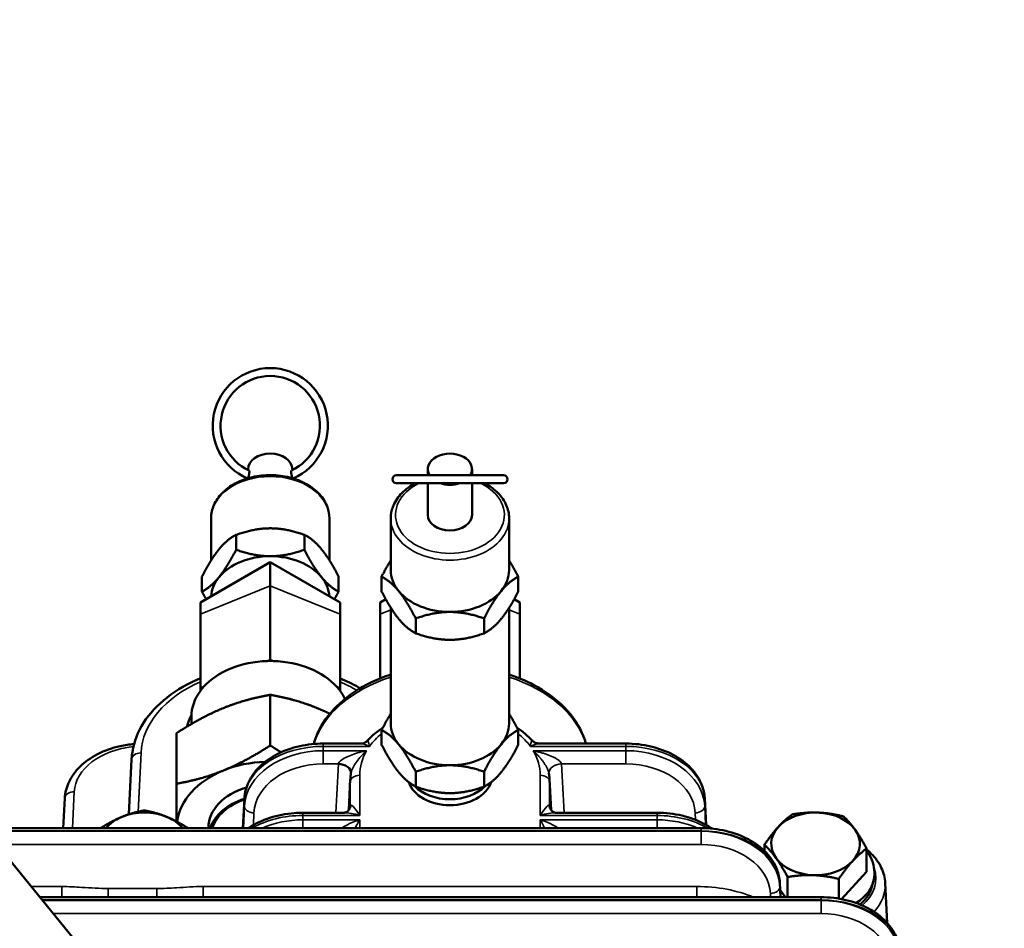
# Model space of a CAD drawing. Header units: inches. Extents: x 1 to 271, y 5 to 171.
# Tile 80 of 256: x 46.64 to 52.88, y 146.19 to 151.96. Entities that reach past the tile are written whole.
import ezdxf

# ---------------------------------------------------------------- set-up
doc = ezdxf.new("R2010")
doc.units = ezdxf.units.IN
doc.header["$LTSCALE"] = 8
doc.header["$MEASUREMENT"] = 0
for name, color, linetype, lineweight in [('Dimension (ANSI)', 7, 'Continuous', 25), ('Visible (ANSI)', 7, 'Continuous', 50), ('Visible Narrow (ANSI)', 7, 'Continuous', 35)]:
    doc.layers.add(name, color=color, linetype=linetype, lineweight=lineweight)
doc.styles.add('Dimension Text', font='tahoma.ttf')
doc.dimstyles.new('Dual Dimension', dxfattribs={"dimscale": 8, "dimtxt": 0.12, "dimasz": 0.098425, "dimexe": 0.125, "dimexo": 0.0625, "dimgap": 0.031496, "dimtad": 0, "dimtih": 1, "dimtoh": 1, "dimrnd": 1e-08, "dimzin": 4, "dimdsep": 46, "dimtxsty": 'Dimension Text', "dimcen": 0.09, "dimdle": 0.393701, "dimclrd": 256, "dimclre": 256, "dimclrt": 256, "dimadec": 0, "dimazin": 1, "dimtfac": 1, "dimtofl": 0, "dimtmove": 0, "dimatfit": 3, "dimfxl": 1, "dimtolj": 1, "dimtzin": 4, "dimlwd": -1, "dimlwe": -1, "dimarcsym": 0})

# ---------------------------------------------------------------- blocks, each defined once
blk = doc.blocks.new('*D8')
at = {"layer": 'Defpoints', "color": 0, "transparency": 16777216}
for p in [(31.1253, 157.8267), (31.1253, 142.633), (107.5398, 142.633)]:
    blk.add_point(p, dxfattribs=at)
at = {"layer": 'Dimension (ANSI)', "transparency": 16777216}
for p, q in [((31.1253, 143.133), (31.1253, 158.8267)), ((107.5398, 143.133), (107.5398, 158.8267)), ((31.9127, 157.8267), (64.5433, 157.8267)), ((106.7524, 157.8267), (74.1218, 157.8267))]:
    blk.add_line(p, q, dxfattribs=at)
for points in [[(31.9127, 157.9579), (31.9127, 157.6955), (31.1253, 157.8267)], [(106.7524, 157.9579), (106.7524, 157.6955), (107.5398, 157.8267)]]:
    blk.add_solid(points, dxfattribs=at)
at = {"layer": 'Dimension (ANSI)', "transparency": 16777216, "insert": (69.3326, 157.8267), "char_height": 0.96, "attachment_point": 5, "style": 'Dimension Text'}
blk.add_mtext('\\A1;{\\H3.0x;(}\\S76.41^ 1940.9 mm;{\\H3.0x;)}', dxfattribs=at)

msp = doc.modelspace()

# ---------------------------------------------------------------- linework, layer by layer
at = {"layer": 'Visible (ANSI)'}
for p, q in [((48.0888, 149.0995), (48.0888, 149.1053)), ((48.3688, 149.0995), (48.3688, 149.1053)), ((49.2278, 149.0667), (49.2278, 149.1053)), ((49.5078, 149.0667), (49.5078, 149.1053)), ((49.7078, 149.0667), (49.0278, 149.0667)), ((49.0278, 149.0167), (49.7078, 149.0167)), ((49.2278, 148.8154), (49.2278, 149.0167)), ((49.5078, 148.8154), (49.5078, 149.0167)), ((47.8538, 148.5271), (47.8538, 148.7942)), ((48.6038, 148.5271), (48.6038, 148.7942)), ((48.9928, 148.4654), (48.9928, 148.7942)), ((49.7428, 148.4654), (49.7428, 148.7942)), ((48.0123, 148.6895), (48.0123, 148.5948)), ((48.4453, 148.6895), (48.4453, 148.5948)), ((47.7863, 148.2607), (48.2288, 148.5162)), ((48.2288, 148.3666), (48.2288, 148.5162)), ((48.6713, 148.2607), (48.2288, 148.5162)), ((47.7958, 148.4244), (47.7958, 148.3296)), ((48.6618, 148.4244), (48.6618, 148.3296)), ((48.9348, 148.4244), (48.9348, 148.3296)), ((49.8008, 148.4244), (49.8008, 148.3296)), ((48.2288, 148.3666), (48.2288, 147.897)), ((47.7863, 148.1859), (47.7863, 148.2607)), ((48.6713, 148.1859), (48.6713, 148.2607)), ((48.9253, 148.2607), (48.9608, 148.2812)), ((48.9253, 148.2607), (48.9253, 148.1859)), ((49.8103, 148.2607), (49.7748, 148.2812)), ((49.8103, 148.2607), (49.8103, 148.1859)), ((48.9928, 148.2269), (48.9928, 147.4931)), ((49.7428, 148.2269), (49.7428, 147.4931)), ((47.7863, 148.1859), (47.7863, 147.7164)), ((48.6713, 148.1859), (48.6713, 147.7164)), ((48.9253, 147.7788), (48.9253, 148.1859)), ((49.1513, 148.1592), (49.1513, 148.0645)), ((49.5843, 148.1592), (49.5843, 148.0645)), ((49.8103, 147.7787), (49.8103, 148.1859)), ((48.2288, 147.897), (48.2092, 147.889)), ((48.2484, 147.889), (48.2288, 147.897)), ((47.8059, 147.7244), (47.7863, 147.7164)), ((47.7863, 147.7164), (47.7863, 147.7003)), ((48.6713, 147.7164), (48.6517, 147.7244)), ((48.6713, 147.7003), (48.6713, 147.7164)), ((48.2288, 147.3535), (48.2288, 147.6745)), ((47.7288, 147.4896), (47.7288, 147.5357)), ((48.9348, 147.4521), (48.9348, 147.3574)), ((49.8008, 147.4521), (49.8008, 147.3574)), ((47.6353, 147.1112), (47.6353, 147.4322)), ((48.5649, 147.3654), (48.8006, 147.3654)), ((49.935, 147.3654), (50.4832, 147.3654)), ((50.4832, 147.3654), (50.4832, 147.3654)), ((47.3316, 146.9169), (47.3494, 147.2651)), ((48.7362, 147.139), (48.7265, 146.9439)), ((49.1513, 147.1869), (49.1513, 147.0922)), ((49.5843, 147.1869), (49.5843, 147.0922)), ((49.9953, 147.1777), (49.9953, 147.1779)), ((49.9994, 147.139), (50.0091, 146.9442)), ((46.9262, 147.0187), (46.9165, 146.8298)), ((48.0555, 146.8298), (48.0652, 147.0187)), ((50.9829, 147.0187), (50.9915, 146.85)), ((47.1942, 145.8698), (46.2947, 146.9715)), ((48.4349, 146.927), (48.6968, 146.927)), ((50.0389, 146.927), (50.6812, 146.927)), ((50.6812, 146.927), (50.6812, 146.927)), ((50.9599, 146.8298), (46.4104, 146.8298)), ((47.8368, 146.8315), (47.8368, 146.8298)), ((48.7302, 146.857), (48.7302, 146.857)), ((50.0054, 146.857), (50.0054, 146.857)), ((50.9599, 146.8298), (50.9599, 146.8298)), ((51.3618, 146.685), (51.3618, 146.7238)), ((52.0098, 146.5519), (52.0098, 146.6996)), ((51.509, 146.3914), (51.509, 146.5193)), ((52.0098, 146.5519), (51.851, 146.379)), ((51.0042, 146.4565), (51.0042, 146.4565)), ((51.4596, 146.4831), (51.4643, 146.3914)), ((51.833, 146.3822), (51.833, 146.5072)), ((52.1276, 146.4802), (52.14, 146.2284)), ((51.7208, 146.3914), (46.7683, 146.3914)), ((51.4947, 146.3914), (51.462, 146.4369)), ((51.7208, 146.3914), (51.7208, 146.3914))]:
    msp.add_line(p, q, dxfattribs=at)
for centre, radius, start, end in [((48.2288, 149.3817), 0.365, 293.47481, 246.52519), ((48.2288, 149.3817), 0.315, 295.26849, 244.73151), ((49.0278, 149.0417), 0.025, 90, 270), ((49.7078, 149.0417), 0.025, 270, 90)]:
    msp.add_arc(centre, radius, start, end, dxfattribs=at)
for centre, major_axis, ratio, start_param, end_param in [((48.2288, 149.1053), (-0.14, 0), 0.707107, 3.141593, 6.283185), ((49.3678, 149.1053), (0.14, 0), 0.707107, 5.882207, 9.825756), ((49.3678, 149.1053), (0.14, 0), 0.707107, 4.250911, 5.173867), ((49.3678, 148.8154), (0.14, 0), 0.707107, 3.141593, 6.283185), ((48.2288, 148.2886), (-0.375, 0), 0.707107, 4.712389, 5.759587), ((48.2288, 148.2886), (-0.375, 0), 0.707107, 3.665191, 4.712389), ((49.3678, 148.4654), (-0.375, 0), 0.707107, 0, 0.523599), ((49.3678, 148.4654), (0.375, 0), 0.707107, 5.759587, 6.283185), ((48.2288, 148.2886), (-0.375, 0), 0.707107, 5.759587, 6.240563), ((48.2288, 148.2886), (0.375, 0), 0.707107, 0.042622, 0.523599), ((49.3678, 148.4654), (-0.375, 0), 0.707107, 0.523599, 1.570796), ((49.3678, 148.4654), (-0.375, 0), 0.707107, 1.570796, 2.617994), ((48.2288, 147.5357), (-0.5, 0), 0.707107, 4.751685, 5.72029), ((48.2288, 147.5357), (-0.5, 0), 0.707107, 4.673093, 4.751685), ((48.2288, 147.5357), (-0.5, 0), 0.707107, 3.704488, 4.673093), ((48.2288, 147.5357), (-0.5, 0), 0.707107, 5.798883, 6.283185), ((48.2288, 147.5357), (-0.5, 0), 0.707107, 5.72029, 5.798883), ((48.2288, 147.5357), (-0.5, 0), 0.707107, 3.625895, 3.704488), ((48.2288, 147.5357), (0.5, 0), 0.707107, 0.326736, 0.484302), ((48.2288, 147.4184), (-0.5323, 0), 0.707107, 5.931657, 6.134668), ((49.3678, 147.4931), (-0.375, 0), 0.707107, 0, 0.523599), ((49.3678, 147.4931), (0.375, 0), 0.707107, 5.759587, 6.283185), ((49.3678, 147.4931), (-0.375, 0), 0.707107, 0.523599, 1.570796), ((49.3678, 147.4931), (-0.375, 0), 0.707107, 1.570796, 2.617994), ((48.2288, 146.8315), (-0.5935, 0), 0.707107, 4.765305, 5.235988), ((48.6604, 147.1823), (0.0799, -0.0043), 0.681478, 6.278045, 7.890399), ((48.2288, 146.8315), (-0.5935, 0), 0.707107, 5.235988, 6.191479), ((48.2288, 146.8315), (-0.392, 0), 0.707107, 5.107238, 6.283185), ((49.3678, 147.1643), (-0.2681, 0), 0.707107, 0.233654, 2.907939), ((49.3678, 147.2032), (-0.27, 0), 0.707107, 0.597666, 2.543927), ((48.2288, 146.7636), (-0.392, 0), 0.707107, 5.143365, 6.042017), ((48.2278, 146.7723), (-0.375, 0), 0.707107, 5.161995, 6.064836), ((47.4303, 146.7294), (-0.281, 0), 0.707107, 5.235988, 5.753777), ((47.4303, 146.7294), (-0.281, 0), 0.707107, 4.18879, 5.235988), ((47.4303, 146.7294), (-0.281, 0), 0.707107, 3.671001, 4.18879), ((51.6858, 146.7294), (-0.281, 0), 0.707107, 4.659594, 5.706792), ((51.6858, 146.7294), (-0.281, 0), 0.707107, 3.612397, 4.659594), ((51.6858, 146.7294), (-0.281, 0), 0.707107, 5.706792, 6.753989), ((51.6858, 146.7294), (0.281, 0), 0.707107, 5.706792, 6.753989), ((51.6858, 146.7294), (0.281, 0), 0.707107, 3.612397, 4.659594), ((51.6858, 146.7294), (0.281, 0), 0.707107, 4.659594, 5.706792)]:
    msp.add_ellipse(centre, major_axis=major_axis, ratio=ratio, start_param=start_param, end_param=end_param, dxfattribs=at)
for points, knots in [([(48.0943, 149.0968), (48.0947, 149.0966), (48.0951, 149.0962), (48.0959, 149.0943), (48.0962, 149.0926), (48.0964, 149.088), (48.0962, 149.0852), (48.0956, 149.079), (48.095, 149.0757), (48.0938, 149.069), (48.0931, 149.0656), (48.0918, 149.0593), (48.0911, 149.0564), (48.0902, 149.0518), (48.0898, 149.0501), (48.0896, 149.0487)], [0.2075241, 0.2075241, 0.2075241, 0.2075241, 0.2238907, 0.2238907, 0.2502948, 0.2502948, 0.2774441, 0.2774441, 0.3039676, 0.3039676, 0.3298333, 0.3298333, 0.3553226, 0.3553226, 0.374947, 0.374947, 0.374947, 0.374947]), ([(48.3613, 149.0888), (48.3613, 149.0909), (48.3615, 149.0926), (48.3621, 149.0955), (48.3626, 149.0965), (48.3633, 149.0968)], [0.15586416, 0.15586416, 0.15586416, 0.15586416, 0.17856683, 0.17856683, 0.20450245, 0.20450245, 0.20450245, 0.20450245]), ([(48.368, 149.0487), (48.3679, 149.0495), (48.3677, 149.0504), (48.3671, 149.0537), (48.3665, 149.0563), (48.3652, 149.0623), (48.3645, 149.0655), (48.3632, 149.0722), (48.3626, 149.0755), (48.3617, 149.0819), (48.3614, 149.0849), (48.3613, 149.0879), (48.3613, 149.0884), (48.3613, 149.0888)], [0.4491375, 0.4491375, 0.4491375, 0.4491375, 0.4603255, 0.4603255, 0.4854971, 0.4854971, 0.5110343, 0.5110343, 0.5369651, 0.5369651, 0.5634784, 0.5634784, 0.5678819, 0.5678819, 0.5678819, 0.5678819]), ([(47.8538, 148.7942), (47.8538, 148.8226), (47.8599, 148.8509), (47.8833, 148.9051), (47.901, 148.9308), (47.9467, 148.9776), (47.9752, 148.9985), (48.0399, 149.0329), (48.0762, 149.0463), (48.1529, 149.0641), (48.1932, 149.0685), (48.2736, 149.0678), (48.3137, 149.0627), (48.3899, 149.0435), (48.4259, 149.0294), (48.4902, 148.9933), (48.5184, 148.9714), (48.5635, 148.9217), (48.5806, 148.8942), (48.5995, 148.8421), (48.6038, 148.8181), (48.6038, 148.7942)], [0, 0, 0, 0, 0.297243, 0.297243, 0.603803, 0.603803, 0.925389, 0.925389, 1.253837, 1.253837, 1.583319, 1.583319, 1.912717, 1.912717, 2.242196, 2.242196, 2.570395, 2.570395, 2.890719, 2.890719, 3.141593, 3.141593, 3.141593, 3.141593]), ([(49.1483, 149.0167), (49.145, 149.0149), (49.1417, 149.0132), (49.1064, 148.9933), (49.0782, 148.9714), (49.0331, 148.9217), (49.016, 148.8942), (48.9971, 148.8421), (48.9928, 148.8181), (48.9928, 148.7942)], [5.3506826, 5.3506826, 5.3506826, 5.3506826, 5.3837889, 5.3837889, 5.7119876, 5.7119876, 6.0323115, 6.0323115, 6.2831853, 6.2831853, 6.2831853, 6.2831853]), ([(49.7428, 148.7942), (49.7428, 148.8226), (49.7368, 148.8509), (49.7133, 148.9051), (49.6956, 148.9308), (49.6499, 148.9776), (49.6214, 148.9985), (49.5887, 149.0159), (49.588, 149.0163), (49.5873, 149.0167)], [3.1415927, 3.1415927, 3.1415927, 3.1415927, 3.4388356, 3.4388356, 3.7453952, 3.7453952, 4.0669814, 4.0669814, 4.0740954, 4.0740954, 4.0740954, 4.0740954]), ([(47.3494, 147.2654), (47.3527, 147.3293), (47.3705, 147.3935), (47.4312, 147.5133), (47.4755, 147.5703), (47.5863, 147.6721), (47.6549, 147.7179), (47.7491, 147.763), (47.7675, 147.7711), (47.7863, 147.7788)], [0.00121, 0.00121, 0.00121, 0.00121, 0.665917, 0.665917, 1.340634, 1.340634, 2.042881, 2.042881, 2.207869, 2.207869, 2.207869, 2.207869]), ([(48.5044, 147.3627), (48.513, 147.3935), (48.5248, 147.4238), (48.5702, 147.5133), (48.6145, 147.5703), (48.7253, 147.6721), (48.7939, 147.7179), (48.9089, 147.773), (48.9501, 147.7895), (48.9928, 147.8035)], [0.340066, 0.340066, 0.340066, 0.340066, 0.665916, 0.665916, 1.340634, 1.340634, 2.042882, 2.042882, 2.400193, 2.400193, 2.400193, 2.400193]), ([(48.6713, 147.7787), (48.7116, 147.7623), (48.7501, 147.7437), (48.7901, 147.7207), (48.7942, 147.7184), (48.7982, 147.7159)], [4.5519779, 4.5519779, 4.5519779, 4.5519779, 4.9045671, 4.9045671, 4.9448671, 4.9448671, 4.9448671, 4.9448671]), ([(49.7428, 147.8035), (49.8078, 147.7821), (49.8695, 147.7549), (49.9981, 147.6812), (50.0625, 147.6301), (50.1642, 147.5161), (50.2025, 147.4514), (50.2267, 147.378), (50.2287, 147.3717), (50.2305, 147.3654)], [4.359594, 4.359594, 4.359594, 4.359594, 4.904564, 4.904564, 5.622243, 5.622243, 6.342208, 6.342208, 6.409572, 6.409572, 6.409572, 6.409572]), ([(48.9421, 147.4662), (48.9067, 147.4425), (48.8747, 147.4157), (48.8468, 147.3859), (48.8464, 147.3856), (48.8461, 147.3852)], [5.4682494, 5.4682494, 5.4682494, 5.4682494, 5.6982082, 5.6982082, 5.7008123, 5.7008123, 5.7008123, 5.7008123]), ([(48.8023, 147.3654), (48.8083, 147.3656), (48.8148, 147.3668), (48.8284, 147.3716), (48.8355, 147.3757), (48.8431, 147.3821), (48.8447, 147.3836), (48.8462, 147.3852)], [0.0065692, 0.0065692, 0.0065692, 0.0065692, 0.068141, 0.068141, 0.1407545, 0.1407545, 0.1626538, 0.1626538, 0.1626538, 0.1626538]), ([(49.8894, 147.3852), (49.8936, 147.3807), (49.899, 147.3765), (49.9114, 147.3697), (49.9187, 147.3672), (49.9282, 147.3657), (49.9308, 147.3654), (49.9333, 147.3654)], [0, 0, 0, 0, 0.0619922, 0.0619922, 0.1308044, 0.1308044, 0.1565419, 0.1565419, 0.1565419, 0.1565419]), ([(46.9262, 147.019), (46.9281, 147.0546), (46.9376, 147.0902), (46.9697, 147.1576), (46.9931, 147.1899), (47.0531, 147.2494), (47.0915, 147.2766), (47.1777, 147.3208), (47.2267, 147.3381), (47.3062, 147.3556), (47.3356, 147.3601), (47.3654, 147.3627)], [0.00119, 0.00119, 0.00119, 0.00119, 0.353549, 0.353549, 0.719629, 0.719629, 1.118056, 1.118056, 1.524486, 1.524486, 1.751734, 1.751734, 1.751734, 1.751734]), ([(48.0652, 147.0186), (48.067, 147.0543), (48.0766, 147.0901), (48.1087, 147.1576), (48.1321, 147.1899), (48.192, 147.2494), (48.2305, 147.2766), (48.3167, 147.3208), (48.3657, 147.3381), (48.4644, 147.3599), (48.5149, 147.3654), (48.5649, 147.3654)], [0, 0, 0, 0, 0.353542, 0.353542, 0.719618, 0.719618, 1.118046, 1.118046, 1.52448, 1.52448, 1.905182, 1.905182, 1.905182, 1.905182]), ([(50.4832, 147.3654), (50.5366, 147.3654), (50.5906, 147.3591), (50.6921, 147.3351), (50.7407, 147.3169), (50.8268, 147.2708), (50.8653, 147.242), (50.9266, 147.177), (50.9504, 147.1401), (50.9754, 147.0745), (50.9815, 147.0465), (50.9829, 147.0186)], [0, 0, 0, 0, 0.4066, 0.4066, 0.814178, 0.814178, 1.223003, 1.223003, 1.628592, 1.628592, 1.904924, 1.904924, 1.904924, 1.904924]), ([(48.7403, 147.1778), (48.7399, 147.1753), (48.7395, 147.1727), (48.7388, 147.1675), (48.7384, 147.1649), (48.7378, 147.1597), (48.7375, 147.1571), (48.737, 147.152), (48.7368, 147.1494), (48.7365, 147.1442), (48.7363, 147.1416), (48.7362, 147.139)], [6.16844943, 6.16844943, 6.16844943, 6.16844943, 6.18441103, 6.18441103, 6.20037263, 6.20037263, 6.21633424, 6.21633424, 6.23229584, 6.23229584, 6.24825744, 6.24825744, 6.24825744, 6.24825744]), ([(49.9994, 147.139), (49.9993, 147.1416), (49.9992, 147.1442), (49.9988, 147.1494), (49.9986, 147.152), (49.9981, 147.1571), (49.9978, 147.1597), (49.9972, 147.1649), (49.9969, 147.1675), (49.9961, 147.1727), (49.9957, 147.1753), (49.9953, 147.1778)], [3.17652052, 3.17652052, 3.17652052, 3.17652052, 3.19248059, 3.19248059, 3.20844066, 3.20844066, 3.22440073, 3.22440073, 3.2403608, 3.2403608, 3.25632087, 3.25632087, 3.25632087, 3.25632087]), ([(48.6967, 146.927), (48.6972, 146.927), (48.6988, 146.927), (48.7036, 146.928), (48.7063, 146.9289), (48.7133, 146.932), (48.7177, 146.9349), (48.7266, 146.9433), (48.7308, 146.9494), (48.7341, 146.9575), (48.7347, 146.9595), (48.7355, 146.9631), (48.7357, 146.9646), (48.7357, 146.9654)], [0, 0, 0, 0, 0.0481955, 0.0481955, 0.0897205, 0.0897205, 0.1516567, 0.1516567, 0.2314773, 0.2314773, 0.2596032, 0.2596032, 0.289065, 0.289065, 0.289065, 0.289065]), ([(49.9999, 146.9654), (49.9999, 146.9644), (50.0001, 146.9628), (50.0012, 146.9585), (50.0021, 146.9559), (50.0053, 146.9493), (50.0079, 146.9453), (50.0154, 146.9369), (50.0209, 146.9329), (50.0297, 146.9286), (50.0335, 146.9276), (50.0371, 146.9271), (50.038, 146.927), (50.0386, 146.927)], [0, 0, 0, 0, 0.0333305, 0.0333305, 0.0691734, 0.0691734, 0.1202774, 0.1202774, 0.1922066, 0.1922066, 0.2555839, 0.2555839, 0.2800982, 0.2800982, 0.2800982, 0.2800982]), ([(48.0918, 146.8298), (48.0921, 146.83), (48.0925, 146.8303), (48.1322, 146.857), (48.1781, 146.8787), (48.2755, 146.9103), (48.3282, 146.9207), (48.3991, 146.9262), (48.417, 146.9269), (48.4349, 146.9269)], [0.7541616, 0.7541616, 0.7541616, 0.7541616, 0.7579541, 0.7579541, 1.1658694, 1.1658694, 1.5725735, 1.5725735, 1.7089034, 1.7089034, 1.7089034, 1.7089034]), ([(50.6812, 146.9269), (50.7346, 146.9269), (50.7886, 146.9207), (50.8901, 146.8967), (50.9387, 146.8785), (50.9983, 146.8465), (51.0143, 146.8368), (51.0295, 146.8263)], [0, 0, 0, 0, 0.406599, 0.406599, 0.8141765, 0.8141765, 0.972295, 0.972295, 0.972295, 0.972295]), ([(50.9599, 146.8297), (51.0133, 146.8297), (51.0673, 146.8235), (51.1688, 146.7995), (51.2174, 146.7813), (51.3035, 146.7352), (51.342, 146.7064), (51.4033, 146.6414), (51.4271, 146.6044), (51.4521, 146.5389), (51.4582, 146.5109), (51.4596, 146.483)], [0, 0, 0, 0, 0.406596, 0.406596, 0.814171, 0.814171, 1.222998, 1.222998, 1.62859, 1.62859, 1.904923, 1.904923, 1.904923, 1.904923]), ([(51.9421, 146.3546), (51.9722, 146.3726), (52.0316, 146.4241), (52.0716, 146.5321), (52.0476, 146.628), (52.0164, 146.676), (52.0098, 146.6849)], [-0.558553, -0.558553, -0.558553, -0.558553, -0.224399, 0.224399, 0.673198, 0.77954, 0.77954, 0.77954, 0.77954]), ([(52.1276, 146.4802), (52.1259, 146.5138), (52.1174, 146.5471), (52.0876, 146.6107), (52.0659, 146.6407), (52.03, 146.6763), (52.0202, 146.6851), (52.0098, 146.6934)], [3.1765205, 3.1765205, 3.1765205, 3.1765205, 3.461074, 3.461074, 3.7606844, 3.7606844, 3.8645205, 3.8645205, 3.8645205, 3.8645205]), ([(51.9679, 146.3448), (51.9886, 146.363), (52.006, 146.383), (52.0276, 146.4177), (52.0343, 146.4313), (52.0419, 146.4519), (52.044, 146.4586), (52.0457, 146.4654)], [0.7599283, 0.7599283, 0.7599283, 0.7599283, 0.8730004, 0.8730004, 0.9423322, 0.9423322, 0.9754797, 0.9754797, 0.9754797, 0.9754797]), ([(51.7208, 146.3913), (51.7741, 146.3913), (51.8281, 146.3851), (51.9296, 146.3611), (51.9782, 146.3429), (52.0643, 146.2967), (52.1028, 146.268), (52.1641, 146.203), (52.188, 146.166), (52.2129, 146.1005), (52.219, 146.0725), (52.2204, 146.0446)], [0, 0, 0, 0, 0.406594, 0.406594, 0.814167, 0.814167, 1.222994, 1.222994, 1.628589, 1.628589, 1.904922, 1.904922, 1.904922, 1.904922])]:
    msp.add_open_spline(points, degree=3, knots=knots, dxfattribs=at)
for points, weights in [([(48.2288, 148.7305), (48.1283, 148.7305), (48.0123, 148.6895)], [1, 1.0379548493, 1]), ([(48.4453, 148.6895), (48.3293, 148.7305), (48.2288, 148.7305)], [1, 1.0379548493, 1]), ([(48.0123, 148.6895), (47.9543, 148.6595), (47.904, 148.598)], [1, 1.0379548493, 1]), ([(48.5536, 148.598), (48.5033, 148.6595), (48.4453, 148.6895)], [1, 1.0379548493, 1]), ([(47.904, 148.598), (47.8538, 148.5364), (47.7958, 148.4244)], [1, 1.0379548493, 1]), ([(47.904, 148.4212), (47.9543, 148.4827), (48.0123, 148.5948)], [1, 1.0379548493, 1]), ([(48.0123, 148.5948), (48.1283, 148.5538), (48.2288, 148.5538)], [1, 1.0379548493, 1]), ([(48.2288, 148.5538), (48.3293, 148.5538), (48.4453, 148.5948)], [1, 1.0379548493, 1]), ([(48.4453, 148.5948), (48.5033, 148.4827), (48.5536, 148.4212)], [1, 1.0379548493, 1]), ([(48.6618, 148.4244), (48.6038, 148.5364), (48.5536, 148.598)], [1, 1.0379548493, 1]), ([(48.9348, 148.4244), (48.9654, 148.4834), (48.9928, 148.5271)], [1, 1.01965956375, 1.01895290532]), ([(49.7428, 148.5271), (49.7702, 148.4834), (49.8008, 148.4244)], [1.01895290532, 1.01965956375, 1]), ([(47.7958, 148.3296), (47.8538, 148.3597), (47.904, 148.4212)], [1, 1.0379548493, 1]), ([(48.5536, 148.4212), (48.6038, 148.3597), (48.6618, 148.3296)], [1, 1.0379548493, 1]), ([(49.043, 148.3328), (48.9928, 148.3943), (48.9348, 148.4244)], [1, 1.0379548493, 1]), ([(49.8008, 148.4244), (49.7428, 148.3943), (49.6926, 148.3328)], [1, 1.0379548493, 1]), ([(47.8218, 148.2812), (47.8091, 148.3038), (47.7958, 148.3296)], [1.01317575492, 1.00848453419, 1]), ([(48.6618, 148.3296), (48.6485, 148.3038), (48.6358, 148.2812)], [1, 1.00848453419, 1.01317575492]), ([(48.9348, 148.3296), (48.9928, 148.2176), (49.043, 148.156)], [1, 1.0379548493, 1]), ([(49.1513, 148.1592), (49.0933, 148.2713), (49.043, 148.3328)], [1, 1.0379548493, 1]), ([(49.6926, 148.3328), (49.6423, 148.2713), (49.5843, 148.1592)], [1, 1.0379548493, 1]), ([(49.6926, 148.156), (49.7428, 148.2176), (49.8008, 148.3296)], [1, 1.0379548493, 1]), ([(49.3678, 148.2002), (49.2673, 148.2002), (49.1513, 148.1592)], [1, 1.0379548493, 1]), ([(49.5843, 148.1592), (49.4683, 148.2002), (49.3678, 148.2002)], [1, 1.0379548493, 1]), ([(49.043, 148.156), (49.0933, 148.0945), (49.1513, 148.0645)], [1, 1.0379548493, 1]), ([(49.5843, 148.0645), (49.6423, 148.0945), (49.6926, 148.156)], [1, 1.0379548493, 1]), ([(49.1513, 148.0645), (49.2673, 148.0234), (49.3678, 148.0234)], [1, 1.0379548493, 1]), ([(49.3678, 148.0234), (49.4683, 148.0234), (49.5843, 148.0645)], [1, 1.0379548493, 1]), ([(48.2288, 147.6745), (48.0698, 147.6471), (47.9321, 147.5909)], [1.08082679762, 1.07908713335, 1]), ([(48.5256, 147.5909), (48.3878, 147.6471), (48.2288, 147.6745)], [1, 1.07908713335, 1.08082679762]), ([(47.9321, 147.5909), (47.7943, 147.5347), (47.6353, 147.4322)], [1, 1.07908713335, 1.08082679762]), ([(48.6066, 147.5548), (48.5658, 147.5744), (48.5256, 147.5909)], [1.03787702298, 1.0219054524, 1]), ([(48.9348, 147.4521), (48.9654, 147.5112), (48.9928, 147.5548)], [1, 1.01965956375, 1.01895290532]), ([(49.7428, 147.5548), (49.7702, 147.5112), (49.8008, 147.4521)], [1.01895290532, 1.01965956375, 1]), ([(49.043, 147.3605), (48.9928, 147.4221), (48.9348, 147.4521)], [1, 1.0379548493, 1]), ([(49.8008, 147.4521), (49.7428, 147.4221), (49.6926, 147.3605)], [1, 1.0379548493, 1]), ([(47.9321, 147.1949), (48.0698, 147.2511), (48.2288, 147.3535)], [1, 1.07908713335, 1.08082679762]), ([(48.2288, 147.3535), (48.2644, 147.3306), (48.2981, 147.3104)], [1.08082679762, 1.08043707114, 1.0761655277]), ([(48.9348, 147.3574), (48.9928, 147.2453), (49.043, 147.1837)], [1, 1.0379548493, 1]), ([(49.1513, 147.1869), (49.0933, 147.299), (49.043, 147.3605)], [1, 1.0379548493, 1]), ([(49.6926, 147.3605), (49.6423, 147.299), (49.5843, 147.1869)], [1, 1.0379548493, 1]), ([(49.6926, 147.1837), (49.7428, 147.2453), (49.8008, 147.3574)], [1, 1.0379548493, 1]), ([(49.3678, 147.2279), (49.2673, 147.2279), (49.1513, 147.1869)], [1, 1.0379548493, 1]), ([(49.5843, 147.1869), (49.4683, 147.2279), (49.3678, 147.2279)], [1, 1.0379548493, 1]), ([(47.6353, 147.1112), (47.7943, 147.1387), (47.9321, 147.1949)], [1.08082679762, 1.07908713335, 1]), ([(49.043, 147.1837), (49.0933, 147.1222), (49.1513, 147.0922)], [1, 1.0379548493, 1]), ([(49.5843, 147.0922), (49.6423, 147.1222), (49.6926, 147.1837)], [1, 1.0379548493, 1]), ([(47.6353, 146.8712), (47.6353, 146.9709), (47.6353, 147.1112)], [1.02349735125, 1.07936769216, 1.08082679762]), ([(49.1513, 147.0922), (49.2673, 147.0512), (49.3678, 147.0512)], [1, 1.0379548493, 1]), ([(49.3678, 147.0512), (49.4683, 147.0512), (49.5843, 147.0922)], [1, 1.0379548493, 1]), ([(47.1546, 146.8298), (47.2267, 146.8758), (47.2898, 146.9015)], [1.00248708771, 1.03666765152, 1]), ([(47.2898, 146.9015), (47.355, 146.9281), (47.4303, 146.9411)], [1, 1.0379548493, 1]), ([(47.4303, 146.9411), (47.5056, 146.9281), (47.5708, 146.9015)], [1, 1.0379548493, 1]), ([(47.5708, 146.9015), (47.6339, 146.8758), (47.706, 146.8298)], [1, 1.03666765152, 1.00248708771]), ([(51.4502, 146.8377), (51.4912, 146.8824), (51.5386, 146.9162)], [1, 1.0379548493, 1]), ([(51.5386, 146.9162), (51.6254, 146.9307), (51.7006, 146.9279)], [1, 1.0379548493, 1]), ([(51.7006, 146.9279), (51.7758, 146.925), (51.8626, 146.9041)], [1, 1.0379548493, 1]), ([(51.8626, 146.9041), (51.9021, 146.867), (51.9362, 146.8196)], [1, 1.0379548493, 1]), ([(51.3618, 146.7238), (51.4092, 146.7931), (51.4502, 146.8377)], [1, 1.0379548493, 1]), ([(51.9362, 146.8196), (51.9704, 146.7721), (52.0098, 146.6996)], [1, 1.0379548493, 1]), ([(51.4354, 146.6393), (51.4012, 146.6867), (51.3618, 146.7238)], [1, 1.0379548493, 1]), ([(52.0098, 146.6996), (51.9624, 146.6658), (51.9214, 146.6211)], [1, 1.0379548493, 1]), ([(51.509, 146.5193), (51.4695, 146.5919), (51.4354, 146.6393)], [1, 1.0379548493, 1]), ([(51.9214, 146.6211), (51.8804, 146.5765), (51.833, 146.5072)], [1, 1.0379548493, 1]), ([(51.671, 146.531), (51.5958, 146.5338), (51.509, 146.5193)], [1, 1.0379548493, 1]), ([(51.833, 146.5072), (51.7462, 146.5282), (51.671, 146.531)], [1, 1.0379548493, 1])]:
    msp.add_rational_spline(points, weights, degree=2, dxfattribs=at)
for points in [[(49.8895, 147.3853), (49.8616, 147.4151), (49.8293, 147.4423), (49.7935, 147.4662)], [(48.7403, 147.1776), (48.7403, 147.1776), (48.7403, 147.1776), (48.7403, 147.1776)], [(49.9953, 147.178), (49.9953, 147.1779), (49.9953, 147.1778), (49.9953, 147.1777)], [(51.3618, 146.6934), (51.3602, 146.6921), (51.3586, 146.6908), (51.3571, 146.6895)], [(52.053, 146.4942), (52.0506, 146.4846), (52.0481, 146.475), (52.0457, 146.4654)]]:
    msp.add_open_spline(points, degree=3, dxfattribs=at)
at = {"layer": 'Visible Narrow (ANSI)'}
for p, q in [((47.7863, 148.1859), (48.2288, 148.3666)), ((48.2288, 148.3666), (48.6713, 148.1859)), ((48.9928, 148.2135), (48.9253, 148.1859)), ((49.8103, 148.1859), (49.7428, 148.2135)), ((48.5649, 147.3654), (48.5649, 147.3478)), ((48.5649, 147.3478), (48.858, 147.3478)), ((48.5649, 147.3202), (48.5649, 147.3478)), ((49.8776, 147.3478), (50.4832, 147.3478)), ((50.4832, 147.3654), (50.4832, 147.3478)), ((50.4832, 147.3478), (50.4832, 147.3202)), ((47.4093, 147.3059), (47.3902, 146.9331)), ((48.8399, 147.3202), (48.5649, 147.3202)), ((48.5649, 147.2369), (48.5649, 147.3202)), ((48.7772, 147.3046), (48.7772, 147.3046)), ((50.4832, 147.3202), (49.8957, 147.3202)), ((49.9584, 147.3046), (49.9584, 147.3046)), ((50.4832, 147.2369), (50.4832, 147.3202)), ((48.5649, 147.2369), (48.6604, 147.2369)), ((50.0752, 147.2369), (50.4832, 147.2369)), ((48.7957, 146.9094), (48.7957, 147.1643)), ((49.9399, 147.1643), (49.9399, 146.9094)), ((48.7358, 147.1234), (48.7269, 146.9444)), ((48.7358, 147.1234), (48.7358, 146.9674)), ((49.9998, 146.9674), (49.9998, 147.1234)), ((49.9998, 147.1234), (50.0086, 146.9447)), ((46.9861, 147.0595), (46.9744, 146.8298)), ((48.0556, 146.8298), (48.0652, 147.0171)), ((48.0652, 147.0171), (48.0652, 146.9685)), ((50.9829, 147.0171), (50.9915, 146.8501)), ((50.9829, 146.9685), (50.9829, 147.0171)), ((48.0652, 146.9685), (48.0585, 146.8298)), ((48.7358, 146.9674), (48.7356, 146.9641)), ((49.9679, 146.9507), (49.9679, 146.9507)), ((50, 146.9641), (49.9998, 146.9674)), ((50.9885, 146.8517), (50.9829, 146.9685)), ((48.1183, 146.9266), (48.1183, 146.9265)), ((48.1214, 146.8483), (48.1251, 146.9261)), ((48.4349, 146.927), (48.4349, 146.9094)), ((48.4349, 146.9094), (48.7957, 146.9094)), ((48.4349, 146.8818), (48.4349, 146.9094)), ((49.9399, 146.9094), (50.6812, 146.9094)), ((50.6812, 146.927), (50.6812, 146.9094)), ((50.6812, 146.9094), (50.6812, 146.8818)), ((50.923, 146.9261), (50.9251, 146.8817)), ((50.9298, 146.9265), (50.9298, 146.9266)), ((48.7957, 146.8818), (48.4349, 146.8818)), ((48.4349, 146.8298), (48.4349, 146.8818)), ((48.774, 146.8747), (48.774, 146.8747)), ((48.7957, 146.8298), (48.7957, 146.8818)), ((49.9399, 146.8818), (49.9399, 146.8298)), ((50.6812, 146.8818), (49.9399, 146.8818)), ((49.9616, 146.8747), (49.9616, 146.8747)), ((50.6812, 146.8298), (50.6812, 146.8818)), ((50.9599, 146.8298), (50.9599, 146.8122)), ((46.4247, 146.8122), (50.9599, 146.8122)), ((50.9599, 146.8093), (46.4271, 146.8093)), ((50.9599, 146.8122), (50.9599, 146.8093)), ((50.9599, 146.7259), (50.9599, 146.8093)), ((46.4952, 146.7259), (50.9599, 146.7259)), ((46.9079, 146.4589), (46.7132, 146.4589)), ((46.9079, 146.4589), (46.9079, 146.3914)), ((47.803, 146.4589), (47.803, 146.3914)), ((50.9323, 146.4589), (47.803, 146.4589)), ((50.9323, 146.4589), (50.9323, 146.3914)), ((51.4596, 146.4815), (51.4643, 146.3914)), ((51.4596, 146.4576), (51.4596, 146.4815)), ((51.4628, 146.3914), (51.4596, 146.4576)), ((47.202, 146.4461), (47.202, 146.3914)), ((47.5089, 146.4461), (47.202, 146.4461)), ((47.5089, 146.4461), (47.5089, 146.3914)), ((51.3997, 146.4152), (51.4008, 146.3914)), ((51.4052, 146.4155), (51.4052, 146.4155)), ((51.7208, 146.3914), (51.7208, 146.3738)), ((46.7827, 146.3738), (51.7208, 146.3738)), ((51.7208, 146.3709), (46.7851, 146.3709)), ((51.7208, 146.3738), (51.7208, 146.3709)), ((51.7208, 146.2875), (51.7208, 146.3709)), ((46.8531, 146.2875), (51.7208, 146.2875))]:
    msp.add_line(p, q, dxfattribs=at)
for centre, major_axis, ratio, start_param, end_param in [((48.2288, 148.7942), (-0.375, 0), 0.707107, 3.141593, 6.283185), ((49.3678, 148.8154), (0.345, 0), 0.707107, 2.17129, 7.253488), ((49.3678, 148.7942), (-0.375, 0), 0.707107, 0, 3.141593), ((49.3678, 147.2425), (0.88, 0), 0.684098, 2.011014, 2.940442), ((49.3678, 147.2425), (0.88, 0), 0.684098, 0.205518, 1.130579), ((48.2288, 147.2864), (-0.82, 0), 0.682414, 5.282391, 6.248279), ((48.2288, 147.2864), (-0.82, 0), 0.682414, 3.980562, 4.142386), ((49.3678, 147.1643), (0.5721, 0), 0.707107, 2.42941, 2.670727), ((49.3678, 147.1643), (0.5721, 0), 0.707107, 0.470866, 0.712182), ((47.4259, 147.049), (-0.44, 0), 0.682414, 4.860153, 6.248279), ((47.4259, 147.0051), (0.5, 0), 0.685377, 1.820549, 1.825961), ((48.5649, 147.0051), (0.5, 0), 0.685377, 1.570796, 3.106686), ((50.4832, 147.0051), (0.5, 0), 0.685377, 0.034907, 1.570796), ((47.4093, 147.2621), (-0.0599, 0.0031), 0.730909, 4.749774, 6.283185), ((48.5649, 146.9558), (-0.5, 0), 0.728836, 4.712389, 6.248279), ((49.3678, 147.1643), (-0.5721, 0), 0.707107, 5.887526, 6.283185), ((49.3678, 147.1643), (0.5721, 0), 0.707107, 0, 0.395659), ((50.4832, 146.9558), (-0.5, 0), 0.728836, 3.176499, 4.712389), ((48.5649, 146.9149), (0.44, 0), 0.731799, 1.570796, 3.106686), ((50.0752, 147.1823), (-0.0799, -0.0043), 0.681478, 4.675972, 6.284201), ((50.4832, 146.9149), (0.44, 0), 0.731799, 0.034907, 1.570796), ((48.5649, 147.049), (-0.44, 0), 0.682414, 5.849802, 5.851453), ((48.7957, 147.1219), (-0.06, 0), 0.707107, 4.712389, 6.248279), ((49.3678, 147.1234), (-0.632, 0), 0.707107, 6.248257, 6.283185), ((49.9399, 147.1219), (0.06, 0), 0.707107, 0.034907, 1.570796), ((49.3678, 147.1234), (0.632, 0), 0.707107, 0, 0.034928), ((50.4832, 147.049), (-0.44, 0), 0.682414, 3.573325, 3.574976), ((46.9861, 147.0156), (-0.0599, 0.0031), 0.730909, 4.749774, 6.283185), ((48.1251, 147.0156), (-0.0599, 0.0031), 0.730909, 0.00111, 0.036167), ((48.1251, 147.0156), (-0.0599, 0.0031), 0.730909, 6.235997, 6.238174), ((48.1251, 147.0156), (0.0599, -0.0031), 0.730909, 2.442176, 2.450633), ((50.923, 147.0156), (-0.0599, -0.0031), 0.730909, 3.832553, 3.835453), ((50.923, 147.0156), (0.0599, 0.0031), 0.730909, 0.045011, 0.047189), ((50.923, 147.0156), (0.0599, 0.0031), 0.730909, 6.247018, 6.282075), ((48.1251, 146.967), (-0.0599, 0.0029), 0.681583, 0.033731, 1.603309), ((48.6558, 146.9694), (0.0799, -0.0041), 0.730909, 0.002102, 0.036167), ((48.7957, 146.867), (-0.0571, 0.1073), 0.172453, 5.02576, 6.56165), ((49.9399, 146.867), (0.0571, 0.1073), 0.172453, 6.00472, 7.54061), ((50.0798, 146.9694), (-0.0799, -0.0041), 0.730909, 6.247018, 6.281084), ((50.923, 146.967), (0.0599, 0.0029), 0.681583, 4.679876, 6.249454), ((48.4349, 146.5667), (0.5, 0), 0.685377, 1.570796, 2.266435), ((48.7957, 146.867), (-0.1394, 0.0461), 0.275446, 4.803213, 5.588611), ((49.9399, 146.867), (0.1394, 0.0461), 0.275446, 0.69459, 1.479972), ((50.6812, 146.5667), (0.5, 0), 0.685377, 0.868633, 1.570796), ((48.4349, 146.5174), (-0.5, 0), 0.728836, 4.712389, 5.253285), ((48.7957, 146.8394), (-0.1394, -0.0461), 0.275446, 4.621565, 5.56757), ((48.7957, 146.8394), (-0.0571, -0.1073), 0.172453, 4.399018, 4.893115), ((49.9399, 146.8394), (0.1394, -0.0461), 0.275446, 0.715615, 1.661621), ((49.9399, 146.8394), (0.0571, -0.1073), 0.172453, 1.39007, 1.884168), ((50.6812, 146.5174), (-0.5, 0), 0.728836, 4.171493, 4.712389), ((50.9599, 146.4695), (0.5, 0), 0.685377, 0.034907, 1.570796), ((50.9599, 146.4449), (-0.5, 0), 0.728836, 3.176499, 4.712389), ((50.9599, 146.5134), (-0.44, 0), 0.682414, 4.097563, 4.107348), ((50.9599, 146.404), (0.44, 0), 0.731799, 0.034907, 1.570796), ((51.6858, 146.5102), (0.3821, 0), 0.707107, 5.597301, 6.525184), ((50.9459, 146.1735), (0.5517, -0.0096), 0.51703, 0.902122, 1.604496), ((51.3997, 146.4561), (0.0599, 0.0029), 0.681583, 4.679876, 6.249454), ((51.3997, 146.48), (0.0599, 0.0031), 0.730909, 0.386828, 0.389215), ((51.3997, 146.48), (0.0599, 0.0031), 0.730909, 0.04501, 0.047189), ((51.3997, 146.48), (0.0599, 0.0031), 0.730909, 6.247018, 6.282074), ((51.6858, 146.4693), (0.442, 0), 0.707107, 5.707194, 6.318113), ((51.7208, 146.0311), (0.5, 0), 0.685377, 0.034907, 1.570796), ((51.7208, 146.0065), (-0.5, 0), 0.728836, 3.176499, 4.712389), ((51.7208, 145.9655), (0.44, 0), 0.731799, 0.034907, 1.570796), ((51.7208, 146.075), (-0.44, 0), 0.682414, 4.097549, 4.107348)]:
    msp.add_ellipse(centre, major_axis=major_axis, ratio=ratio, start_param=start_param, end_param=end_param, dxfattribs=at)
for points, knots in [([(48.858, 147.3478), (48.858, 147.3479), (48.858, 147.3479), (48.8552, 147.3617), (48.8514, 147.3779), (48.8478, 147.3855), (48.8466, 147.3856), (48.8462, 147.3852)], [-0.0009607, -0.0009607, -0.0009607, -0.0009607, 0, 0, 0.2344329, 0.3516494, 0.4172805, 0.4172805, 0.4172805, 0.4172805]), ([(49.8894, 147.3853), (49.8894, 147.3853), (49.8894, 147.3853), (49.8891, 147.3857), (49.8886, 147.3856), (49.8874, 147.3845), (49.8866, 147.3829), (49.8856, 147.3801), (49.8854, 147.3796), (49.8841, 147.3758), (49.8829, 147.3714), (49.8803, 147.3608), (49.879, 147.3548), (49.8776, 147.3479), (49.8776, 147.3479), (49.8776, 147.3478)], [0.1685423, 0.1685423, 0.1685423, 0.1685423, 0.169363, 0.169363, 0.2344319, 0.2344319, 0.3319378, 0.3319378, 0.3516479, 0.3516479, 0.4701392, 0.4701392, 0.5860799, 0.5860799, 0.587042, 0.587042, 0.587042, 0.587042]), ([(48.8006, 147.3653), (48.8044, 147.3653), (48.8209, 147.3636), (48.8417, 147.3558), (48.8579, 147.3479), (48.8579, 147.3478), (48.858, 147.3478)], [-0.3132445, -0.3132445, -0.3132445, -0.3132445, -0.2344329, 0, 0, 0.0009607, 0.0009607, 0.0009607, 0.0009607]), ([(49.8776, 147.3478), (49.8777, 147.3478), (49.8777, 147.3479), (49.8939, 147.3558), (49.9146, 147.3635), (49.9312, 147.3653), (49.935, 147.3653)], [-0.587042, -0.587042, -0.587042, -0.587042, -0.5860799, -0.5860799, -0.3516479, -0.2726854, -0.2726854, -0.2726854, -0.2726854]), ([(48.8399, 147.3202), (48.8238, 147.317), (48.8079, 147.3132), (48.7924, 147.309), (48.777, 147.3048), (48.7619, 147.3), (48.7475, 147.2947), (48.7331, 147.2895), (48.7194, 147.2837), (48.707, 147.2773), (48.6945, 147.271), (48.6833, 147.2641), (48.675, 147.2571), (48.6666, 147.25), (48.6612, 147.2429), (48.6604, 147.2369)], [-0.7335206, -0.7335206, -0.7335206, -0.7335206, -0.5860341, -0.5860341, -0.5860341, -0.4395256, -0.4395256, -0.4395256, -0.2930171, -0.2930171, -0.2930171, -0.1465085, -0.1465085, -0.1465085, 0, 0, 0, 0]), ([(48.7403, 147.1778), (48.7413, 147.1837), (48.7465, 147.2001), (48.7622, 147.2298), (48.784, 147.2614), (48.8098, 147.2918), (48.8294, 147.3108), (48.8398, 147.3201), (48.8399, 147.3201), (48.8399, 147.3202)], [0.028239, 0.028239, 0.028239, 0.028239, 0.1465085, 0.2930171, 0.4395256, 0.5860341, 0.7325427, 0.7325427, 0.7335206, 0.7335206, 0.7335206, 0.7335206]), ([(50.0752, 147.2369), (50.0745, 147.2429), (50.0663, 147.2536), (50.0466, 147.2676), (50.0291, 147.2774), (50.0094, 147.2865), (49.9884, 147.2948), (49.9661, 147.3024), (49.9434, 147.3091), (49.9199, 147.315), (49.904, 147.3185), (49.8959, 147.3202), (49.8958, 147.3202), (49.8957, 147.3202)], [-0.7325427, -0.7325427, -0.7325427, -0.7325427, -0.5860341, -0.5127799, -0.4395256, -0.3662713, -0.2930171, -0.2197628, -0.1465085, -0.0732543, 0, 0, 0.0009779, 0.0009779, 0.0009779, 0.0009779]), ([(49.8957, 147.3202), (49.8957, 147.3201), (49.8958, 147.3201), (49.9011, 147.3154), (49.9112, 147.306), (49.9254, 147.2915), (49.9387, 147.2766), (49.9512, 147.2612), (49.9626, 147.2456), (49.9729, 147.2297), (49.9818, 147.214), (49.9906, 147.1955), (49.9943, 147.1837), (49.9953, 147.1778)], [-0.0009779, -0.0009779, -0.0009779, -0.0009779, 0, 0, 0.0732543, 0.1465085, 0.2197628, 0.2930171, 0.3662713, 0.4395256, 0.5127799, 0.5860341, 0.7042982, 0.7042982, 0.7042982, 0.7042982]), ([(47.202, 146.4461), (47.1459, 146.4461), (47.048, 146.4531), (46.95, 146.4589), (46.9079, 146.4589)], [-0.7487028, -0.7487028, -0.7487028, -0.7487028, -0.3208726, 0, 0, 0, 0]), ([(47.803, 146.4589), (47.7469, 146.4589), (47.649, 146.4513), (47.551, 146.4461), (47.5089, 146.4461)], [-0.7485391, -0.7485391, -0.7485391, -0.7485391, -0.3208025, 0, 0, 0, 0])]:
    msp.add_open_spline(points, degree=3, knots=knots, dxfattribs=at)
for points in [[(48.6604, 147.2369), (48.6549, 147.1336), (48.6494, 147.0303), (48.644, 146.927)], [(50.0916, 146.927), (50.0862, 147.0303), (50.0807, 147.1336), (50.0752, 147.2369)]]:
    msp.add_open_spline(points, degree=3, dxfattribs=at)

# ---------------------------------------------------------------- dimensions: what is measured, and where the dimension line sits
at = {"layer": 'Dimension (ANSI)'}
dim = msp.add_linear_dim(base=(31.1253, 157.8267), p1=(107.5398, 142.633), p2=(31.1253, 142.633), angle=180, text='{\\H3.0x;(}\\S<>^ 1940.9 mm;{\\H3.0x;)}', dimstyle='Dual Dimension', override={"dimgap": 0.031496, "dimtih": 0, "dimtoh": 0, "dimdec": 2, "dimpost": '\\X', "dimtol": 0, "dimlim": 0, "dimtp": 0, "dimtm": 0, "dimtdec": 2, "dimatfit": 1}, dxfattribs=at)
dim.commit()
dim.dimension.update_dxf_attribs({"geometry": '*D8', "text_midpoint": (69.3326, 157.8267), "dimtype": 160})

doc.saveas('drawing.dxf')
